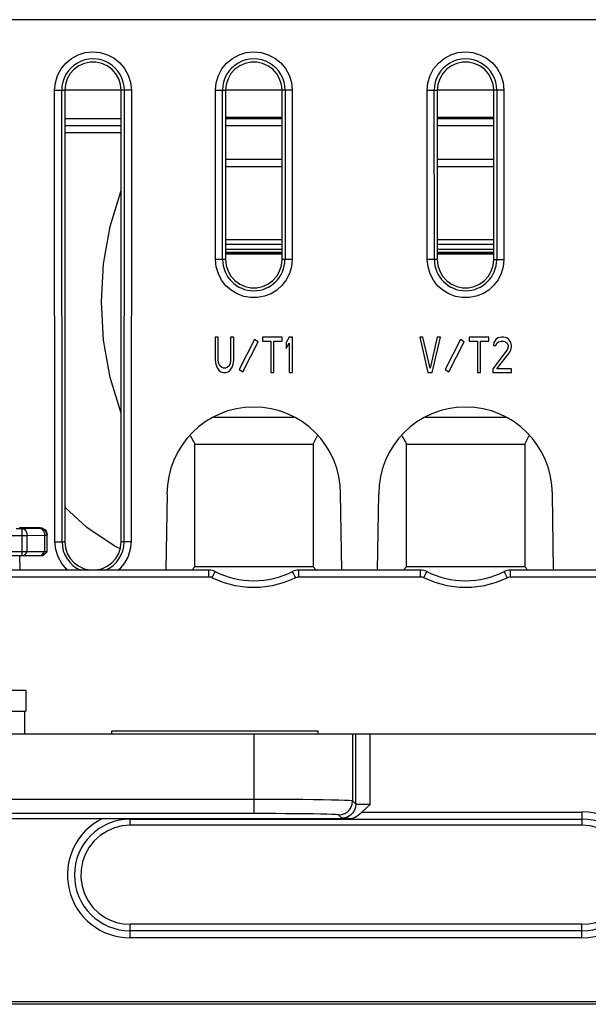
# Model space of a CAD drawing. Extents: x 0 to 420, y 0 to 297.
# Tile 9 of 62: x 90 to 100, y 71 to 88. Entities that reach past the tile are written whole.
import ezdxf

# ---------------------------------------------------------------- set-up
doc = ezdxf.new("R2010")
doc.units = 0
doc.header["$LTSCALE"] = 23.1
doc.layers.add('ALL_AXIS', color=7, linetype='CONTINUOUS')
doc.layers.add('ALL_FEATURES', color=7, linetype='CONTINUOUS')

msp = doc.modelspace()

# ---------------------------------------------------------------- linework, layer by layer
at = {"layer": 'ALL_AXIS', "color": 7, "linetype": 'CONTINUOUS'}
for p, q in [((93.904, 86.313), (94.904, 86.313)), ((93.904, 86.288), (94.904, 86.288)), ((97.654, 86.313), (98.654, 86.313)), ((97.654, 86.288), (98.654, 86.288)), ((87.317, 76.163), (90.366, 76.163)), ((90.367, 76.163), (90.367, 75.788)), ((87.317, 75.788), (90.366, 75.788)), ((90.342, 75.788), (90.342, 75.388)), ((91.892, 75.388), (91.892, 75.438)), ((91.892, 75.438), (95.542, 75.438)), ((95.542, 75.388), (95.542, 75.438))]:
    msp.add_line(p, q, dxfattribs=at)
for points in [[(92.056, 81.061), (92.054, 81.065), (91.861, 81.7), (91.744, 82.362), (91.704, 83.038), (91.744, 83.714), (91.861, 84.376), (92.054, 85.011), (92.056, 85.015)], [(92.039, 78.667), (91.93, 78.717), (91.446, 79.042), (91.056, 79.401)]]:
    msp.add_lwpolyline(points, dxfattribs=at)
at = {"layer": 'ALL_FEATURES', "color": 9, "linetype": 'CONTINUOUS'}
for p, q in [((104.154, 88.038), (65.779, 88.038)), ((90.882, 78.788), (90.876, 86.788)), ((90.876, 86.788), (91.056, 86.788)), ((91.007, 78.788), (91.001, 86.788)), ((92.235, 86.788), (92.056, 86.788)), ((92.11, 86.788), (92.104, 78.788)), ((92.235, 86.788), (92.229, 78.788)), ((93.727, 83.788), (93.725, 86.788)), ((93.725, 86.788), (93.904, 86.788)), ((93.852, 83.788), (93.85, 86.788)), ((95.084, 86.788), (94.904, 86.788)), ((94.959, 86.788), (94.957, 83.788)), ((95.084, 86.788), (95.081, 83.788)), ((97.477, 83.788), (97.475, 86.788)), ((97.475, 86.788), (97.654, 86.788)), ((97.602, 83.788), (97.6, 86.788)), ((98.834, 86.788), (98.654, 86.788)), ((98.709, 86.788), (98.707, 83.788)), ((98.834, 86.788), (98.831, 83.788)), ((91.056, 86.288), (92.056, 86.288)), ((93.904, 86.163), (94.904, 86.163)), ((97.654, 86.163), (98.654, 86.163)), ((93.904, 85.439), (94.904, 85.439)), ((97.654, 85.439), (98.654, 85.439)), ((94.904, 83.912), (93.904, 83.912)), ((98.654, 83.912), (97.654, 83.912)), ((93.904, 83.788), (93.727, 83.788)), ((95.081, 83.788), (94.904, 83.788)), ((97.654, 83.788), (97.477, 83.788)), ((98.654, 83.788), (98.831, 83.788)), ((90.192, 79.025), (90.303, 79.025)), ((90.303, 79.025), (90.612, 79.03)), ((90.303, 78.538), (90.303, 79.025)), ((90.612, 79.03), (90.619, 79.038)), ((90.112, 78.9), (90.391, 78.9)), ((90.391, 78.9), (90.699, 78.905)), ((90.391, 78.614), (90.391, 78.9)), ((90.699, 78.905), (90.699, 78.614)), ((90.699, 78.905), (90.736, 78.905)), ((90.736, 78.905), (90.744, 78.913)), ((90.736, 78.905), (90.736, 78.614)), ((90.882, 78.788), (91.056, 78.788)), ((92.229, 78.788), (92.056, 78.788)), ((90.337, 78.538), (90.391, 78.614)), ((90.646, 78.538), (90.699, 78.614)), ((90.66, 78.538), (90.736, 78.614)), ((93.607, 78.165), (90.04, 78.165)), ((93.607, 78.165), (93.607, 78.288)), ((95.201, 78.165), (95.201, 78.288)), ((97.357, 78.165), (95.201, 78.165)), ((97.357, 78.165), (97.357, 78.288)), ((98.951, 78.165), (98.951, 78.288)), ((101.107, 78.165), (98.951, 78.165)), ((94.405, 75.388), (94.405, 73.975)), ((96.155, 75.388), (96.155, 74.2)), ((96.213, 74.142), (96.213, 75.388)), ((96.463, 74.134), (96.463, 75.388)), ((94.405, 74.225), (75.528, 74.225)), ((96.155, 74.2), (96.213, 74.142)), ((94.405, 73.975), (75.528, 73.975)), ((96.32, 74.002), (100.217, 74.002)), ((100.217, 74.002), (100.217, 73.767)), ((92.217, 73.767), (92.217, 73.887)), ((92.217, 73.878), (100.217, 73.878)), ((95.905, 73.95), (95.963, 73.892)), ((92.217, 71.773), (92.217, 72.015)), ((100.217, 71.898), (92.217, 71.898)), ((100.217, 71.773), (100.217, 72.015)), ((100.217, 71.773), (92.217, 71.773)), ((111.967, 70.596), (57.967, 70.596))]:
    msp.add_line(p, q, dxfattribs=at)
at = {"layer": 'ALL_FEATURES', "color": 7, "linetype": 'CONTINUOUS'}
for p, q in [((91.056, 86.788), (91.056, 78.788)), ((92.056, 86.788), (91.056, 86.788)), ((92.056, 78.788), (92.056, 86.788)), ((93.904, 86.788), (93.904, 83.788)), ((94.904, 86.788), (93.904, 86.788)), ((94.904, 83.788), (94.904, 86.788)), ((97.654, 86.788), (97.654, 83.788)), ((98.654, 86.788), (97.654, 86.788)), ((98.654, 83.788), (98.654, 86.788)), ((91.056, 86.163), (92.056, 86.163)), ((94.904, 85.563), (93.904, 85.563)), ((98.654, 85.563), (97.654, 85.563)), ((94.904, 84.141), (93.904, 84.141)), ((98.654, 84.141), (97.654, 84.141)), ((93.904, 84.059), (94.904, 84.059)), ((94.904, 83.968), (93.904, 83.968)), ((93.904, 83.903), (94.904, 83.903)), ((97.654, 84.059), (98.654, 84.059)), ((98.654, 83.968), (97.654, 83.968)), ((97.654, 83.903), (98.654, 83.903)), ((93.904, 83.891), (94.904, 83.891)), ((97.654, 83.891), (98.654, 83.891)), ((93.721, 82.413), (93.721, 82.001)), ((93.775, 82.413), (93.721, 82.413)), ((93.775, 82.001), (93.775, 82.413)), ((93.994, 82.413), (93.994, 82.001)), ((94.049, 82.413), (93.994, 82.413)), ((94.049, 82.001), (94.049, 82.413)), ((94.417, 82.375), (94.146, 81.843)), ((94.208, 81.801), (94.479, 82.333)), ((94.479, 82.333), (94.417, 82.375)), ((94.559, 82.413), (94.559, 82.346)), ((94.906, 82.413), (94.559, 82.413)), ((94.559, 82.346), (94.705, 82.346)), ((94.705, 82.346), (94.705, 81.788)), ((94.76, 81.788), (94.76, 82.346)), ((94.76, 82.346), (94.906, 82.346)), ((94.906, 82.346), (94.906, 82.413)), ((95.033, 82.413), (94.979, 82.32)), ((95.088, 82.413), (95.033, 82.413)), ((95.088, 81.788), (95.088, 82.413)), ((97.343, 82.413), (97.489, 81.788)), ((97.398, 82.413), (97.343, 82.413)), ((97.525, 81.868), (97.398, 82.413)), ((97.653, 82.413), (97.525, 81.868)), ((97.562, 81.788), (97.708, 82.413)), ((97.708, 82.413), (97.653, 82.413)), ((98.067, 82.375), (97.796, 81.843)), ((97.858, 81.801), (98.129, 82.333)), ((98.129, 82.333), (98.067, 82.375)), ((98.218, 82.413), (98.218, 82.346)), ((98.564, 82.413), (98.218, 82.413)), ((98.218, 82.346), (98.364, 82.346)), ((98.364, 82.346), (98.364, 81.788)), ((98.419, 81.788), (98.419, 82.346)), ((98.419, 82.346), (98.564, 82.346)), ((98.564, 82.346), (98.564, 82.413)), ((98.692, 82.373), (98.656, 82.32)), ((98.729, 82.4), (98.692, 82.373)), ((98.71, 82.307), (98.738, 82.333)), ((98.792, 82.413), (98.729, 82.4)), ((98.738, 82.333), (98.783, 82.346)), ((98.783, 82.346), (98.82, 82.346)), ((98.829, 82.413), (98.792, 82.413)), ((98.82, 82.346), (98.865, 82.333)), ((98.883, 82.4), (98.829, 82.413)), ((98.865, 82.333), (98.893, 82.307)), ((98.92, 82.373), (98.883, 82.4)), ((98.956, 82.32), (98.92, 82.373)), ((94.979, 82.32), (94.979, 82.213)), ((94.979, 82.213), (95.033, 82.307)), ((95.033, 82.307), (95.033, 81.788)), ((98.893, 82.187), (98.637, 81.854)), ((98.656, 82.32), (98.647, 82.267)), ((98.647, 82.267), (98.692, 82.267)), ((98.692, 82.267), (98.71, 82.307)), ((98.893, 82.307), (98.911, 82.267)), ((98.911, 82.24), (98.893, 82.187)), ((98.911, 82.267), (98.911, 82.24)), ((98.938, 82.147), (98.956, 82.187)), ((98.966, 82.267), (98.956, 82.32)), ((98.956, 82.187), (98.966, 82.24)), ((98.966, 82.24), (98.966, 82.267)), ((93.721, 82.001), (93.73, 81.934)), ((93.785, 81.948), (93.775, 82.001)), ((93.994, 82.001), (93.985, 81.948)), ((94.04, 81.934), (94.049, 82.001)), ((98.71, 81.854), (98.938, 82.147)), ((93.73, 81.934), (93.748, 81.881)), ((93.748, 81.881), (93.785, 81.828)), ((93.803, 81.908), (93.785, 81.948)), ((93.785, 81.828), (93.821, 81.801)), ((93.83, 81.881), (93.803, 81.908)), ((93.821, 81.801), (93.867, 81.788)), ((93.867, 81.868), (93.83, 81.881)), ((93.903, 81.868), (93.867, 81.868)), ((93.939, 81.881), (93.903, 81.868)), ((93.903, 81.788), (93.949, 81.801)), ((93.967, 81.908), (93.939, 81.881)), ((93.949, 81.801), (93.985, 81.828)), ((93.985, 81.948), (93.967, 81.908)), ((93.985, 81.828), (94.022, 81.881)), ((94.022, 81.881), (94.04, 81.934)), ((94.146, 81.843), (94.208, 81.801)), ((97.796, 81.843), (97.858, 81.801)), ((98.637, 81.854), (98.637, 81.788)), ((98.966, 81.854), (98.71, 81.854)), ((98.966, 81.788), (98.966, 81.854)), ((93.867, 81.788), (93.903, 81.788)), ((94.705, 81.788), (94.76, 81.788)), ((95.033, 81.788), (95.088, 81.788)), ((97.489, 81.788), (97.562, 81.788)), ((98.364, 81.788), (98.419, 81.788)), ((98.637, 81.788), (98.966, 81.788)), ((93.694, 80.996), (95.115, 80.996)), ((97.442, 80.995), (98.866, 80.995)), ((93.277, 80.675), (93.367, 80.513)), ((95.454, 80.516), (95.533, 80.674)), ((97.027, 80.675), (97.117, 80.513)), ((99.204, 80.516), (99.283, 80.674)), ((93.354, 80.525), (93.354, 78.338)), ((93.354, 80.525), (93.367, 80.513)), ((95.454, 80.513), (93.354, 80.513)), ((95.454, 80.516), (95.454, 78.348)), ((97.104, 80.525), (97.104, 78.338)), ((97.104, 80.525), (97.117, 80.513)), ((99.204, 80.513), (97.104, 80.513)), ((99.204, 80.516), (99.204, 78.348)), ((92.867, 79.638), (92.843, 78.288)), ((95.965, 78.288), (95.942, 79.638)), ((96.593, 78.288), (96.617, 79.638)), ((99.715, 78.288), (99.692, 79.638)), ((90.619, 79.038), (90.253, 79.038)), ((90.744, 78.614), (90.744, 78.913)), ((90.668, 78.538), (84.71, 78.538)), ((90.744, 78.614), (85.14, 78.614)), ((90.266, 78.288), (90.262, 78.538)), ((90.744, 78.614), (90.668, 78.538)), ((93.354, 78.338), (93.304, 78.288)), ((93.354, 78.35), (95.454, 78.35)), ((95.509, 78.288), (95.454, 78.348)), ((97.104, 78.338), (97.054, 78.288)), ((97.104, 78.35), (99.204, 78.35)), ((99.259, 78.288), (99.204, 78.348)), ((93.607, 78.288), (90.04, 78.288)), ((97.357, 78.288), (95.201, 78.288)), ((101.107, 78.288), (98.951, 78.288)), ((64.967, 75.388), (104.967, 75.388)), ((91.911, 73.888), (92.143, 73.887)), ((92.143, 73.887), (92.217, 73.887)), ((92.217, 73.887), (96.089, 73.887)), ((100.217, 73.767), (92.217, 73.767)), ((100.217, 72.015), (92.217, 72.015)), ((111.592, 70.638), (58.217, 70.638))]:
    msp.add_line(p, q, dxfattribs=at)
at = {"layer": 'ALL_FEATURES', "color": 3, "linetype": 'CONTINUOUS'}
msp.add_line((91.056, 86.038), (92.056, 86.038), dxfattribs=at)
at = {"layer": 'ALL_FEATURES', "color": 9, "linetype": 'CONTINUOUS'}
for points in [[(90.876, 86.788), (90.889, 86.921), (90.928, 87.048), (90.99, 87.165), (91.074, 87.267), (91.176, 87.352), (91.293, 87.415), (91.42, 87.454), (91.551, 87.468), (91.683, 87.455), (91.81, 87.418), (91.928, 87.356), (92.031, 87.273), (92.116, 87.172), (92.18, 87.055), (92.221, 86.924), (92.235, 86.788)], [(93.725, 86.788), (93.738, 86.921), (93.777, 87.048), (93.839, 87.165), (93.923, 87.267), (94.025, 87.352), (94.142, 87.415), (94.268, 87.454), (94.4, 87.468), (94.532, 87.455), (94.659, 87.418), (94.776, 87.356), (94.88, 87.273), (94.965, 87.172), (95.029, 87.055), (95.07, 86.924), (95.084, 86.788)], [(97.475, 86.788), (97.488, 86.921), (97.527, 87.048), (97.589, 87.165), (97.673, 87.267), (97.775, 87.352), (97.892, 87.415), (98.018, 87.454), (98.15, 87.468), (98.282, 87.455), (98.409, 87.418), (98.526, 87.356), (98.63, 87.273), (98.715, 87.172), (98.779, 87.055), (98.82, 86.924), (98.834, 86.788)], [(95.081, 83.788), (95.07, 83.663), (95.035, 83.544), (94.98, 83.432), (94.905, 83.333), (94.814, 83.249), (94.709, 83.184), (94.593, 83.138), (94.471, 83.115), (94.347, 83.114), (94.225, 83.136), (94.109, 83.179), (94.003, 83.244), (93.91, 83.326), (93.834, 83.424), (93.776, 83.536), (93.74, 83.66), (93.727, 83.788)], [(98.831, 83.788), (98.82, 83.663), (98.785, 83.544), (98.73, 83.432), (98.655, 83.333), (98.564, 83.249), (98.459, 83.184), (98.343, 83.138), (98.221, 83.115), (98.097, 83.114), (97.975, 83.136), (97.859, 83.179), (97.753, 83.244), (97.66, 83.326), (97.584, 83.424), (97.526, 83.536), (97.49, 83.66), (97.477, 83.788)], [(90.303, 79.025), (90.33, 79.018), (90.354, 79), (90.373, 78.973), (90.386, 78.938), (90.391, 78.9)], [(90.612, 79.03), (90.644, 79.026), (90.674, 79.013), (90.7, 78.993), (90.72, 78.968), (90.732, 78.937), (90.736, 78.905)], [(90.612, 79.03), (90.638, 79.024), (90.663, 79.006), (90.682, 78.978), (90.695, 78.943), (90.699, 78.905)], [(91.109, 78.288), (91.085, 78.307), (91.001, 78.407), (90.937, 78.523), (90.896, 78.653), (90.882, 78.788)], [(92.229, 78.788), (92.216, 78.656), (92.177, 78.53), (92.115, 78.414), (92.032, 78.313), (92.002, 78.288)], [(93.663, 78.152), (93.644, 78.16), (93.625, 78.164), (93.607, 78.165)], [(93.663, 78.152), (93.677, 78.181), (93.691, 78.207), (93.702, 78.23), (93.711, 78.247), (93.717, 78.258), (93.719, 78.262)], [(95.146, 78.152), (94.944, 78.068), (94.732, 78.01), (94.514, 77.981), (94.294, 77.981), (94.076, 78.01), (93.864, 78.068), (93.663, 78.152)], [(95.146, 78.152), (95.131, 78.181), (95.118, 78.207), (95.106, 78.23), (95.098, 78.247), (95.092, 78.258), (95.09, 78.262)], [(95.201, 78.165), (95.183, 78.164), (95.164, 78.159), (95.146, 78.152)], [(97.413, 78.152), (97.394, 78.16), (97.375, 78.164), (97.357, 78.165)], [(97.413, 78.152), (97.427, 78.181), (97.441, 78.207), (97.452, 78.23), (97.461, 78.247), (97.467, 78.258), (97.469, 78.262)], [(98.896, 78.152), (98.694, 78.068), (98.482, 78.01), (98.264, 77.981), (98.044, 77.981), (97.826, 78.01), (97.614, 78.068), (97.413, 78.152)], [(98.896, 78.152), (98.881, 78.181), (98.868, 78.207), (98.856, 78.23), (98.848, 78.247), (98.842, 78.258), (98.84, 78.262)], [(98.951, 78.165), (98.933, 78.164), (98.914, 78.159), (98.896, 78.152)], [(96.155, 74.2), (96.137, 74.203), (96.089, 74.206), (96.013, 74.209), (95.911, 74.212), (95.783, 74.215), (95.632, 74.218), (95.461, 74.22), (95.272, 74.222), (95.068, 74.223), (94.853, 74.224), (94.631, 74.225), (94.405, 74.225)], [(95.905, 73.95), (95.961, 73.956), (96.014, 73.974), (96.061, 74.004), (96.101, 74.044), (96.13, 74.091), (96.149, 74.144), (96.155, 74.2)], [(96.213, 74.142), (96.206, 74.087), (96.188, 74.034), (96.158, 73.986), (96.118, 73.947), (96.071, 73.917), (96.018, 73.898), (95.963, 73.892)], [(96.463, 74.134), (96.42, 74.134), (96.378, 74.134), (96.339, 74.135), (96.304, 74.136), (96.273, 74.137), (96.248, 74.138), (96.229, 74.139), (96.217, 74.141), (96.213, 74.142)], [(95.905, 73.95), (95.889, 73.953), (95.849, 73.956), (95.784, 73.959), (95.696, 73.962), (95.586, 73.965), (95.457, 73.968), (95.31, 73.97), (95.148, 73.972), (94.973, 73.973), (94.789, 73.974), (94.599, 73.975), (94.405, 73.975)], [(96.089, 73.887), (96.036, 73.888), (95.997, 73.889), (95.972, 73.891), (95.963, 73.892)]]:
    msp.add_lwpolyline(points, dxfattribs=at)
at = {"layer": 'ALL_FEATURES', "color": 7, "linetype": 'CONTINUOUS'}
for points in [[(92.056, 86.788), (92.045, 86.891), (92.013, 86.991), (91.961, 87.081), (91.89, 87.159), (91.806, 87.221), (91.711, 87.263), (91.608, 87.285), (91.504, 87.285), (91.401, 87.263), (91.306, 87.221), (91.221, 87.16), (91.151, 87.082), (91.099, 86.991), (91.066, 86.892), (91.056, 86.788)], [(94.904, 86.788), (94.894, 86.891), (94.861, 86.991), (94.809, 87.081), (94.739, 87.159), (94.655, 87.221), (94.559, 87.263), (94.457, 87.285), (94.353, 87.285), (94.25, 87.263), (94.154, 87.221), (94.07, 87.16), (94, 87.082), (93.948, 86.991), (93.915, 86.892), (93.904, 86.788)], [(98.654, 86.788), (98.644, 86.891), (98.611, 86.991), (98.559, 87.081), (98.489, 87.159), (98.405, 87.221), (98.309, 87.263), (98.207, 87.285), (98.103, 87.285), (98, 87.263), (97.904, 87.221), (97.82, 87.16), (97.75, 87.082), (97.698, 86.991), (97.665, 86.892), (97.654, 86.788)], [(93.904, 83.788), (93.915, 83.685), (93.947, 83.585), (93.999, 83.495), (94.069, 83.417), (94.154, 83.355), (94.249, 83.313), (94.351, 83.291), (94.457, 83.291), (94.559, 83.312), (94.654, 83.355), (94.739, 83.416), (94.809, 83.494), (94.861, 83.584), (94.893, 83.684), (94.904, 83.788)], [(97.654, 83.788), (97.665, 83.685), (97.697, 83.585), (97.749, 83.495), (97.819, 83.417), (97.904, 83.355), (97.999, 83.313), (98.101, 83.291), (98.207, 83.291), (98.309, 83.312), (98.404, 83.355), (98.489, 83.416), (98.559, 83.494), (98.611, 83.584), (98.643, 83.684), (98.654, 83.788)], [(90.619, 79.038), (90.652, 79.034), (90.682, 79.021), (90.708, 79.001), (90.728, 78.975), (90.74, 78.945), (90.744, 78.913)], [(91.056, 78.788), (91.066, 78.685), (91.099, 78.585), (91.15, 78.495), (91.221, 78.417), (91.305, 78.355), (91.401, 78.313), (91.503, 78.291), (91.607, 78.291), (91.71, 78.312), (91.806, 78.355), (91.89, 78.416), (91.96, 78.494), (92.012, 78.584), (92.045, 78.684), (92.056, 78.788)], [(96.32, 74.002), (96.39, 74.063), (96.463, 74.134)], [(96.089, 73.887), (96.122, 73.888), (96.153, 73.893), (96.185, 73.904), (96.218, 73.921), (96.253, 73.946), (96.288, 73.976), (96.32, 74.002)], [(89.511, 73.888), (91.781, 73.888), (91.842, 73.888), (91.911, 73.888)], [(92.217, 73.767), (92.074, 73.755), (91.935, 73.72), (91.804, 73.663), (91.683, 73.586), (91.577, 73.49), (91.488, 73.378), (91.418, 73.253), (91.37, 73.118), (91.344, 72.977), (91.341, 72.834), (91.362, 72.692), (91.405, 72.556), (91.47, 72.428), (91.555, 72.313), (91.658, 72.213), (91.775, 72.131)], [(100.658, 72.131), (100.776, 72.213), (100.878, 72.313), (100.963, 72.428), (101.028, 72.556), (101.072, 72.692), (101.092, 72.834), (101.09, 72.977), (101.064, 73.118), (101.015, 73.253), (100.946, 73.378), (100.856, 73.49), (100.75, 73.586), (100.63, 73.663), (100.498, 73.72), (100.36, 73.755), (100.217, 73.767)], [(91.775, 72.131), (91.866, 72.085), (91.973, 72.048), (92.092, 72.023), (92.217, 72.015)], [(100.217, 72.015), (100.341, 72.023), (100.461, 72.048), (100.567, 72.085), (100.658, 72.131)]]:
    msp.add_lwpolyline(points, dxfattribs=at)
at = {"layer": 'ALL_FEATURES', "color": 9, "linetype": 'CONTINUOUS'}
for centre, radius, start, end in [((91.556, 86.788), 0.555, 359.9563, 180.0437), ((94.404, 86.788), 0.555, 359.9563, 180.0437), ((98.154, 86.788), 0.555, 359.9563, 180.0437), ((94.404, 83.788), 0.552, 180.0437, 359.9563), ((98.154, 83.788), 0.552, 180.0437, 359.9563), ((91.556, 78.788), 0.549, 180.0437, 246.1407), ((91.556, 78.788), 0.549, 293.9624, 359.9563), ((100.217, 72.888), 1.115, 270, 90), ((92.217, 72.888), 1.115, 116.2037, 270), ((92.217, 72.888), 0.99, 90, 270), ((100.217, 72.888), 0.99, 270, 90)]:
    msp.add_arc(centre, radius, start, end, dxfattribs=at)
at = {"layer": 'ALL_FEATURES', "color": 7, "linetype": 'CONTINUOUS'}
for centre, radius, start, end in [((94.404, 79.638), 1.538, 0, 180), ((98.154, 79.638), 1.538, 0, 180), ((93.607, 78.038), 0.25, 63.5219, 90), ((94.404, 79.638), 1.538, 243.5219, 296.4781), ((95.201, 78.038), 0.25, 90, 116.4781), ((97.357, 78.038), 0.25, 63.5219, 90), ((98.154, 79.638), 1.538, 243.5219, 296.4781), ((98.951, 78.038), 0.25, 90, 116.4781)]:
    msp.add_arc(centre, radius, start, end, dxfattribs=at)

doc.saveas('drawing.dxf')
